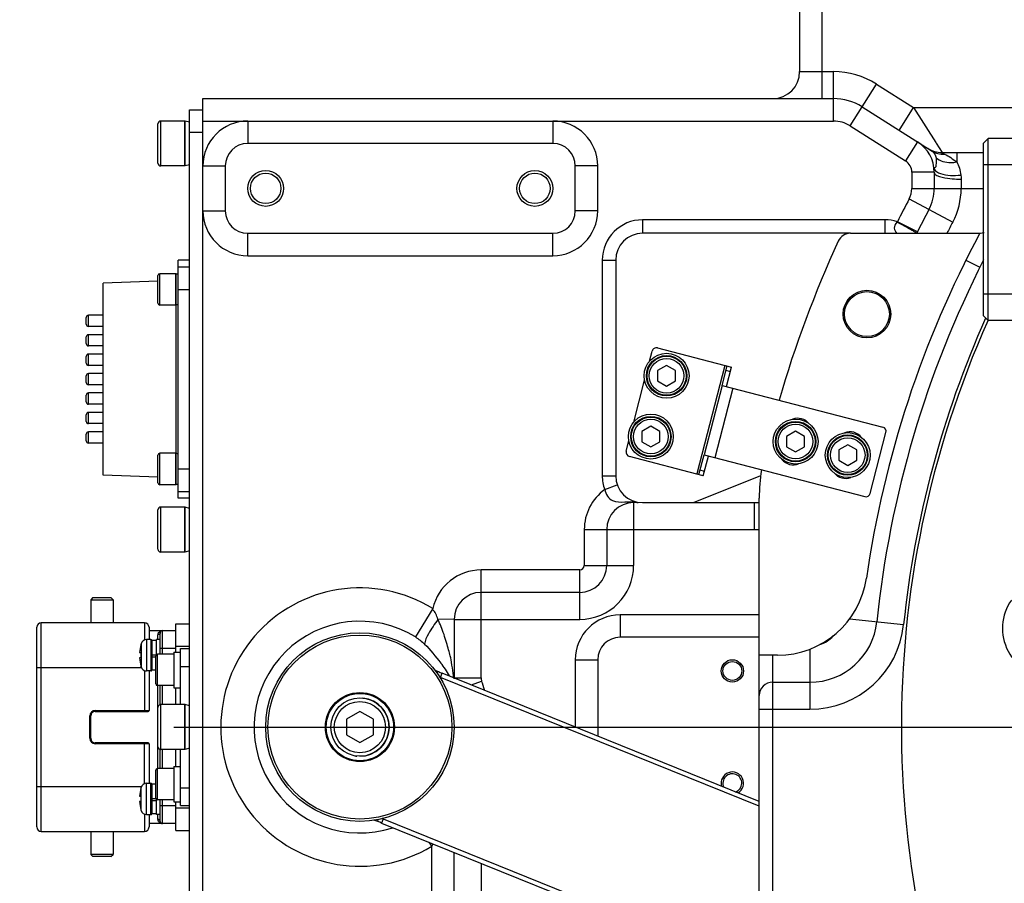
# Model space of a CAD drawing. Header units: millimetres. Extents: x 0 to 11890, y 0 to 8410.
# Tile 41 of 103: x 6691 to 6911, y 2234 to 2426. Entities that reach past the tile are written whole.
import ezdxf

# ---------------------------------------------------------------- set-up
doc = ezdxf.new("R2010")
doc.units = ezdxf.units.MM
doc.header["$LTSCALE"] = 653.95
doc.linetypes.add('CENTER', pattern=[0.6, 0.375, -0.075, 0.075, -0.075])
doc.layers.get('0').update_dxf_attribs({"linetype": 'CONTINUOUS'})
for name, color, linetype in [('304103000001_DXF_AXIS', 7, 'CONTINUOUS'), ('304103000003DXF_CONTINUOUS_LINE', 7, 'CONTINUOUS'), ('304103000004DXF_CONTINUOUS_LINE', 7, 'CONTINUOUS'), ('304103000006DXF_CONTINUOUS_LINE', 7, 'CONTINUOUS'), ('304104000035DXF_CONTINUOUS_LINE', 7, 'CONTINUOUS'), ('304105000026DXF_CONTINUOUS_LINE', 7, 'CONTINUOUS'), ('304105000031DXF_CONTINUOUS_LINE', 7, 'CONTINUOUS'), ('304105000035DXF_CONTINUOUS_LINE', 7, 'CONTINUOUS'), ('304105000036DXF_CONTINUOUS_LINE', 7, 'CONTINUOUS'), ('304105000039DXF_CONTINUOUS_LINE', 7, 'CONTINUOUS'), ('304105000042DXF_CONTINUOUS_LINE', 7, 'CONTINUOUS'), ('304105000436DXF_CONTINUOUS_LINE', 7, 'CONTINUOUS'), ('304106000002DXF_CONTINUOUS_LINE', 7, 'CONTINUOUS'), ('304110000233DXF_CONTINUOUS_LINE', 7, 'CONTINUOUS'), ('304110000234DXF_CONTINUOUS_LINE', 7, 'CONTINUOUS'), ('304304000001DXF_CONTINUOUS_LINE', 7, 'CONTINUOUS'), ('501023000016DXF_CONTINUOUS_LINE', 7, 'CONTINUOUS'), ('501023000020DXF_CONTINUOUS_LINE', 7, 'CONTINUOUS'), ('501023000021DXF_CONTINUOUS_LINE', 7, 'CONTINUOUS'), ('501023000033DXF_CONTINUOUS_LINE', 7, 'CONTINUOUS'), ('501023000078DXF_CONTINUOUS_LINE', 7, 'CONTINUOUS'), ('504001000006DXF_CONTINUOUS_LINE', 7, 'CONTINUOUS'), ('604006000001DXF_CONTINUOUS_LINE', 7, 'CONTINUOUS'), ('604006000002DXF_CONTINUOUS_LINE', 7, 'CONTINUOUS'), ('604006000004DXF_CONTINUOUS_LINE', 7, 'CONTINUOUS'), ('604006000006DXF_CONTINUOUS_LINE', 7, 'CONTINUOUS')]:
    doc.layers.add(name, color=color, linetype=linetype)

msp = doc.modelspace()

# ---------------------------------------------------------------- linework, layer by layer
at = {"color": 2, "linetype": 'Continuous'}
msp.add_circle((7110.316, 2268.777), 578.65, dxfattribs=at)
at = {"layer": '304103000001_DXF_AXIS', "color": 7, "linetype": 'CENTER'}
msp.add_line((6333.501, 2268.777), (8534.198, 2268.777), dxfattribs=at)
at = {"layer": '304103000003DXF_CONTINUOUS_LINE', "color": 9, "linetype": 'Continuous'}
for p, q in [((6784.504, 2280.772), (6784.701, 2281.195)), ((6785.265, 2279.86), (6785.64, 2280.788)), ((6856.316, 2251.154), (6785.265, 2279.86)), ((6771.351, 2248.219), (6771.195, 2247.768)), ((6772.529, 2248.336), (6772.154, 2247.409)), ((6772.529, 2248.336), (6856.46, 2214.426))]:
    msp.add_line(p, q, dxfattribs=at)
at = {"layer": '304103000003DXF_CONTINUOUS_LINE', "color": 7, "linetype": 'Continuous'}
for p, q in [((6856.316, 2252.232), (6785.64, 2280.788)), ((6772.154, 2247.409), (6856.569, 2213.303))]:
    msp.add_line(p, q, dxfattribs=at)
for centre, start, end in [((6793.132, 2299.331), 242.84165, 248), ((6764.662, 2228.865), 68, 73.27582)]:
    msp.add_arc(centre, 20, start, end, dxfattribs=at)
at = {"layer": '304103000003DXF_CONTINUOUS_LINE', "color": 9, "linetype": 'Continuous'}
for centre, start, end in [((6793.132, 2299.331), 247.47146, 248), ((6764.662, 2228.865), 68, 68.65449)]:
    msp.add_arc(centre, 21, start, end, dxfattribs=at)
at = {"layer": '304103000004DXF_CONTINUOUS_LINE', "color": 7, "linetype": 'Continuous'}
for p, q in [((6865.316, 2467.564), (6865.316, 2414.777)), ((6732.316, 2128.777), (6732.316, 2408.777)), ((6732.316, 2408.777), (6872.844, 2408.777)), ((6879.252, 2406.923), (6894.828, 2397.086)), ((6810.316, 2398.777), (6742.316, 2398.777)), ((6897.053, 2396.777), (6906.316, 2396.777)), ((6737.316, 2393.777), (6737.316, 2383.777)), ((6815.316, 2383.777), (6815.316, 2393.777)), ((6895.316, 2392.368), (6895.316, 2388.777)), ((6742.316, 2378.777), (6810.316, 2378.777)), ((6876.65, 2378.777), (6830.316, 2378.777)), ((6824.316, 2372.777), (6824.316, 2324.777)), ((6841.659, 2318.777), (6856.663, 2324.839)), ((6828.983, 2318.777), (6828.316, 2318.777)), ((6830.316, 2318.777), (6855.201, 2318.777)), ((6822.316, 2312.777), (6822.316, 2304.777)), ((6816.316, 2298.777), (6794.316, 2298.777)), ((6788.316, 2292.777), (6788.316, 2279.732)), ((6856.316, 2288.777), (6825.316, 2288.777)), ((6820.316, 2283.777), (6820.316, 2266.777)), ((6788.316, 2214.262), (6788.316, 2240.879))]:
    msp.add_line(p, q, dxfattribs=at)
at = {"layer": '304103000004DXF_CONTINUOUS_LINE', "color": 9, "linetype": 'Continuous'}
for p, q in [((6870.316, 2408.777), (6870.316, 2467.564)), ((6865.316, 2414.777), (6872.844, 2414.777)), ((6872.844, 2403.777), (6872.844, 2414.777)), ((6876.582, 2402.696), (6882.456, 2411.996)), ((6882.456, 2411.996), (6890.719, 2406.777)), ((6887.515, 2401.704), (6890.719, 2406.777)), ((6890.719, 2406.777), (6923.316, 2406.777)), ((6890.719, 2406.777), (6895.639, 2399.009)), ((6732.316, 2403.777), (6872.844, 2403.777)), ((6742.316, 2403.777), (6742.316, 2398.777)), ((6810.316, 2403.777), (6810.316, 2398.777)), ((6876.582, 2402.696), (6888.918, 2394.904)), ((6891.588, 2399.132), (6888.918, 2394.904)), ((6895.639, 2399.009), (6895.72, 2398.881)), ((6895.72, 2398.881), (6897.053, 2396.777)), ((6900.316, 2396.777), (6900.316, 2394.659)), ((6732.316, 2393.777), (6737.316, 2393.777)), ((6820.316, 2393.777), (6815.316, 2393.777)), ((6820.316, 2383.777), (6820.316, 2393.777)), ((6890.316, 2392.368), (6890.316, 2388.777)), ((6895.316, 2392.368), (6890.316, 2392.368)), ((6901.316, 2390.829), (6901.316, 2388.777)), ((6890.316, 2388.777), (6906.316, 2388.777)), ((6889.728, 2386.424), (6899.434, 2381.248)), ((6732.316, 2383.777), (6737.316, 2383.777)), ((6820.316, 2383.777), (6815.316, 2383.777)), ((6830.316, 2381.777), (6830.316, 2378.777)), ((6884.316, 2381.777), (6830.316, 2381.777)), ((6884.316, 2381.777), (6884.316, 2378.777)), ((6887.09, 2381.339), (6886.986, 2381.218)), ((6891.555, 2379.088), (6887.09, 2381.339)), ((6742.316, 2373.777), (6742.316, 2378.777)), ((6810.316, 2373.777), (6810.316, 2378.777)), ((6742.316, 2373.777), (6810.316, 2373.777)), ((6821.316, 2372.777), (6821.316, 2324.777)), ((6821.316, 2372.777), (6824.316, 2372.777)), ((6821.316, 2324.777), (6824.316, 2324.777)), ((6821.864, 2321.686), (6824.681, 2322.716)), ((6828.316, 2318.918), (6828.316, 2304.777)), ((6855.201, 2318.777), (6855.201, 2312.777)), ((6817.316, 2312.777), (6817.316, 2304.777)), ((6817.316, 2312.777), (6855.201, 2312.777)), ((6817.316, 2304.777), (6828.316, 2304.777)), ((6794.316, 2279.732), (6794.316, 2303.777)), ((6816.316, 2303.777), (6794.316, 2303.777)), ((6816.316, 2292.777), (6816.316, 2303.777)), ((6783.58, 2295.169), (6779.689, 2288.855)), ((6825.316, 2293.777), (6825.316, 2288.777)), ((6856.316, 2293.777), (6825.316, 2293.777)), ((6788.316, 2292.777), (6784.707, 2292.781)), ((6788.316, 2292.777), (6816.316, 2292.777)), ((6815.316, 2283.777), (6815.316, 2268.797)), ((6815.316, 2283.777), (6820.316, 2283.777)), ((6788.316, 2279.732), (6794.316, 2279.732)), ((6792.149, 2278.158), (6794.445, 2279.025)), ((6783.321, 2242.228), (6782.788, 2243.113)), ((6783.316, 2214.262), (6783.316, 2242.225)), ((6794.316, 2238.455), (6794.316, 2214.262))]:
    msp.add_line(p, q, dxfattribs=at)
for points in [[(6901.224, 2391.746), (6901.293, 2391.286), (6901.316, 2390.829)], [(6828.316, 2318.918), (6828.542, 2318.956), (6828.765, 2318.959)]]:
    msp.add_lwpolyline(points, dxfattribs=at)
at = {"layer": '304103000004DXF_CONTINUOUS_LINE', "color": 7, "linetype": 'Continuous'}
for centre, radius in [((6746.316, 2388.777), 4), ((6746.316, 2388.777), 3.4), ((6806.316, 2388.777), 4), ((6806.316, 2388.777), 3.4), ((6850.316, 2281.277), 2.5), ((6850.316, 2281.277), 2.1)]:
    msp.add_circle(centre, radius, dxfattribs=at)
for centre, radius, start, end in [((6859.316, 2414.777), 6, 270, 360), ((6872.844, 2396.777), 12, 57.72436, 90), ((6742.316, 2393.777), 5, 90, 180), ((6810.316, 2393.777), 5, 0, 90), ((6887.316, 2392.368), 8, 0, 57.72436), ((6897.053, 2402.777), 6, 237.72427, 269.99992), ((6885.316, 2388.777), 10, 331.92751, 360), ((6742.316, 2383.777), 5, 180, 270), ((6810.316, 2383.777), 5, 270, 360), ((7110.316, 2268.777), 245, 151.92751, 153.33134), ((6830.316, 2372.777), 6, 90, 180), ((6830.316, 2324.777), 6, 180, 270), ((6828.316, 2312.777), 6, 90, 180), ((6855.201, 2324.777), 6, 270, 280.73195), ((6816.316, 2304.777), 6, 270, 360), ((6794.316, 2292.777), 6, 90, 180), ((6767.316, 2268.777), 23.584, 58.35757, 288.07567), ((6825.316, 2283.777), 5, 90, 180), ((6767.316, 2268.777), 23, 29.88174, 38.36081), ((6850.316, 2256.277), 2.5, 300.39532, 195.32781), ((6850.316, 2256.277), 2.1, 290.38547, 204.73799)]:
    msp.add_arc(centre, radius, start, end, dxfattribs=at)
at = {"layer": '304103000004DXF_CONTINUOUS_LINE', "color": 9, "linetype": 'Continuous'}
for centre, radius, start, end in [((6872.844, 2396.777), 18, 57.72436, 90), ((6742.316, 2393.777), 10, 90, 180), ((6810.316, 2393.777), 10, 0, 90), ((6872.844, 2396.777), 7, 57.72436, 90), ((6887.316, 2392.368), 3, 0, 57.72436), ((6885.316, 2388.777), 5, 331.92751, 360), ((6885.316, 2388.777), 16, 331.92751, 360), ((7110.316, 2268.777), 250, 151.92751, 153.24045), ((6742.316, 2383.777), 10, 180, 270), ((6810.316, 2383.777), 10, 270, 360), ((6830.316, 2372.777), 9, 90, 180), ((6884.316, 2372.777), 9, 72.04771, 90), ((7110.316, 2268.777), 239, 151.92751, 152.5966), ((6830.316, 2324.777), 9, 180, 200.08864), ((6828.316, 2312.777), 11, 125.91524, 180), ((6830.29, 2332.793), 14.015, 261.90391, 265.94419), ((6855.201, 2324.777), 12, 270, 275.38063), ((6816.316, 2304.777), 12, 270, 360), ((6816.316, 2304.777), 1, 270, 360), ((6794.316, 2292.777), 11, 90, 167.44315), ((6767.316, 2268.777), 31, 58.35751, 301.07164), ((6825.316, 2283.777), 10, 90, 180), ((6796.316, 2279.732), 2, 180, 200.69354), ((6767.316, 2268.777), 29, 16.58941, 20.69354), ((6767.144, 2252.559), 19.191, 327.41912, 329.30472)]:
    msp.add_arc(centre, radius, start, end, dxfattribs=at)
for points in [[(6894.828, 2397.086), (6895.32, 2396.775), (6895.624, 2396.159), (6895.717, 2395.584)], [(6894.828, 2397.086), (6895.625, 2396.582), (6896.638, 2396.355), (6897.578, 2396.424)], [(6897.578, 2396.424), (6898.581, 2396.006), (6899.433, 2395.291), (6900.316, 2394.659)], [(6900.316, 2394.659), (6900.871, 2393.807), (6901.045, 2392.747), (6901.224, 2391.746)], [(6827.143, 2318.953), (6827.534, 2318.956), (6827.926, 2318.946), (6828.316, 2318.918)], [(6784.708, 2292.781), (6784.424, 2293.57), (6784.174, 2294.516), (6783.47, 2294.972)]]:
    msp.add_open_spline(points, degree=3, dxfattribs=at)
for points, knots in [([(6897.053, 2396.777), (6897.018, 2396.777), (6896.746, 2396.524), (6897.428, 2396.512), (6897.668, 2396.432)], [0, 0, 0, 0, 0.1197404, 1, 1, 1, 1]), ([(6895.717, 2395.584), (6895.807, 2395.037), (6895.664, 2394.392), (6895.681, 2393.348), (6895.257, 2393.347), (6895.264, 2393.285)], [0, 0, 0, 0, 0.6763154, 0.9229776, 1, 1, 1, 1]), ([(6895.717, 2395.584), (6896.61, 2394.863), (6898.31, 2394.442), (6899.883, 2394.586), (6900.316, 2394.659)], [0, 0, 0, 0, 0.7231572, 1, 1, 1, 1]), ([(6895.264, 2393.285), (6895.28, 2393.141), (6895.409, 2392.835), (6895.648, 2392.616), (6895.788, 2392.514)], [0, 0, 0, 0, 0.4552424, 1, 1, 1, 1]), ([(6895.316, 2392.368), (6895.316, 2391.679), (6898.204, 2390.977), (6899.894, 2390.829), (6901.316, 2390.829)], [0, 0, 0, 0, 0.3263553, 1, 1, 1, 1]), ([(6895.788, 2392.514), (6896.063, 2392.315), (6897.793, 2391.577), (6899.721, 2391.596), (6901.224, 2391.746)], [0, 0, 0, 0, 0.1835904, 1, 1, 1, 1]), ([(6886.986, 2381.218), (6886.672, 2380.86), (6886.116, 2379.963), (6886.664, 2379.063), (6886.971, 2378.76)], [0, 0, 0, 0, 0.5246522, 1, 1, 1, 1]), ([(6891.079, 2378.996), (6890.866, 2379.136), (6889.527, 2379.924), (6888.146, 2380.636), (6886.986, 2381.218)], [0, 0, 0, 0, 0.1640579, 1, 1, 1, 1]), ([(6891.379, 2378.756), (6891.363, 2378.795), (6891.251, 2378.874), (6891.151, 2378.948), (6891.079, 2378.996)], [0, 0, 0, 0, 0.32488, 1, 1, 1, 1]), ([(6821.864, 2321.686), (6822.066, 2320.698), (6823.319, 2318.729), (6825.426, 2318.905), (6826.336, 2318.934)], [0, 0, 0, 0, 0.5253272, 1, 1, 1, 1]), ([(6826.336, 2318.934), (6826.47, 2318.939), (6826.738, 2318.947), (6827.007, 2318.952), (6827.143, 2318.953)], [0, 0, 0, 0, 0.4953527, 1, 1, 1, 1]), ([(6784.709, 2292.778), (6783.939, 2291.757), (6782.795, 2290.018), (6781.793, 2288.082), (6781.705, 2287.26)], [0, 0, 0, 0, 0.607491, 1, 1, 1, 1]), ([(6788.316, 2279.732), (6788.36, 2278.77), (6787.724, 2283.867), (6787.142, 2285.704), (6786.096, 2289.543), (6785.221, 2291.687), (6784.707, 2292.781)], [0, 0, 0, 0, 0.2126209, 0.469935, 0.7329561, 1, 1, 1, 1])]:
    msp.add_open_spline(points, degree=3, knots=knots, dxfattribs=at)
at = {"layer": '304103000004DXF_CONTINUOUS_LINE', "color": 7, "linetype": 'Continuous'}
for points in [[(6779.689, 2288.855), (6780.418, 2288.405), (6781.083, 2287.85), (6781.705, 2287.26)], [(6781.705, 2287.26), (6783.052, 2285.983), (6784.199, 2284.507), (6785.351, 2283.051)]]:
    msp.add_open_spline(points, degree=3, dxfattribs=at)
at = {"layer": '304103000006DXF_CONTINUOUS_LINE', "color": 7, "linetype": 'Continuous'}
for p, q in [((6876.65, 2378.777), (6905.484, 2378.777)), ((6856.316, 2217.748), (6856.316, 2319.807)), ((6860.396, 2284.777), (6856.316, 2284.777)), ((6859.316, 2278.777), (6867.601, 2278.777))]:
    msp.add_line(p, q, dxfattribs=at)
at = {"layer": '304103000006DXF_CONTINUOUS_LINE', "color": 9, "linetype": 'Continuous'}
for p, q in [((6902.367, 2372.764), (6905.498, 2371.199)), ((6876.461, 2292.864), (6888.49, 2291.625)), ((6859.316, 2217.748), (6859.316, 2284.777)), ((6867.601, 2286.12), (6867.601, 2272.777)), ((6856.316, 2272.777), (6867.601, 2272.777))]:
    msp.add_line(p, q, dxfattribs=at)
at = {"layer": '304103000006DXF_CONTINUOUS_LINE', "color": 7, "linetype": 'Continuous'}
for radius in [5.3, 5]:
    msp.add_circle((6880.316, 2360.777), radius, dxfattribs=at)
for centre, radius, start, end in [((6876.65, 2375.777), 3, 90, 155.39612), ((7110.316, 2268.777), 232.5, 151.7631, 171.80317), ((6904.78, 2386.777), 8, 270.00117, 281.95545), ((7110.316, 2268.777), 260, 155.39612, 163.73577), ((7110.316, 2268.777), 229, 152.9715, 174.11921), ((6896.316, 2319.807), 40, 170.98423, 180), ((6860.396, 2304.777), 20, 270, 351.80317), ((6867.601, 2293.777), 15, 270, 354.11921), ((6859.316, 2275.777), 3, 90, 180)]:
    msp.add_arc(centre, radius, start, end, dxfattribs=at)
at = {"layer": '304103000006DXF_CONTINUOUS_LINE', "color": 9, "linetype": 'Continuous'}
for centre, radius, start, end in [((7110.316, 2268.777), 222.321, 155.94772, 204.87237), ((7110.316, 2268.777), 223, 155.89986, 174.11921), ((6867.601, 2293.777), 21, 270, 354.11921), ((6867.601, 2293.777), 7, 288.55776, 317.88895)]:
    msp.add_arc(centre, radius, start, end, dxfattribs=at)
at = {"layer": '304104000035DXF_CONTINUOUS_LINE', "color": 7, "linetype": 'Continuous'}
for radius in [21, 20.5, 7.7, 7.5]:
    msp.add_circle((6767.316, 2268.777), radius, dxfattribs=at)
at = {"layer": '304105000026DXF_CONTINUOUS_LINE', "color": 7, "linetype": 'Continuous'}
for p, q in [((6729.316, 2131.277), (6729.316, 2406.277)), ((6729.316, 2406.277), (6732.316, 2406.277))]:
    msp.add_line(p, q, dxfattribs=at)
at = {"layer": '304105000026DXF_CONTINUOUS_LINE', "color": 9, "linetype": 'Continuous'}
msp.add_line((6729.316, 2401.277), (6732.316, 2401.277), dxfattribs=at)
at = {"layer": '304105000031DXF_CONTINUOUS_LINE', "color": 7, "linetype": 'Continuous'}
for p, q in [((6725.816, 2285.455), (6725.816, 2277.555)), ((6725.816, 2285.455), (6727.316, 2285.455)), ((6725.816, 2277.555), (6727.316, 2277.555)), ((6725.816, 2259.999), (6725.816, 2252.099)), ((6725.816, 2259.999), (6727.316, 2259.999)), ((6725.816, 2252.099), (6727.316, 2252.099))]:
    msp.add_line(p, q, dxfattribs=at)
at = {"layer": '304105000035DXF_CONTINUOUS_LINE', "color": 7, "linetype": 'Continuous'}
msp.add_arc((6921.523, 2290.777), 11, 145, 270, dxfattribs=at)
at = {"layer": '304105000036DXF_CONTINUOUS_LINE', "color": 7, "linetype": 'Continuous'}
for p, q in [((6726.816, 2371.277), (6726.816, 2372.777)), ((6729.316, 2372.777), (6726.816, 2372.777)), ((6726.816, 2319.777), (6726.816, 2321.277)), ((6729.316, 2319.777), (6726.816, 2319.777))]:
    msp.add_line(p, q, dxfattribs=at)
at = {"layer": '304105000039DXF_CONTINUOUS_LINE', "color": 7, "linetype": 'Continuous'}
for p, q in [((6848.015, 2344.876), (6844.009, 2329.386)), ((6848.015, 2344.876), (6883.837, 2335.612)), ((6881.049, 2320.839), (6884.554, 2334.393)), ((6844.009, 2329.386), (6879.831, 2320.122))]:
    msp.add_line(p, q, dxfattribs=at)
at = {"layer": '304105000039DXF_CONTINUOUS_LINE', "color": 9, "linetype": 'Continuous'}
msp.add_line((6850.436, 2344.25), (6846.429, 2328.76), dxfattribs=at)
at = {"layer": '304105000039DXF_CONTINUOUS_LINE', "color": 7, "linetype": 'Continuous'}
for centre, radius, start, end in [((6864.908, 2334.31), 3.25, 38.8405, 111.49669), ((6883.586, 2334.644), 1, 345.5, 75.5), ((6876.525, 2331.305), 3.25, 38.8405, 111.49669), ((6863.906, 2330.437), 3.25, 218.8405, 291.49669), ((6875.524, 2327.433), 3.25, 218.8405, 291.49669), ((6880.081, 2321.09), 1, 255.5, 345.5)]:
    msp.add_arc(centre, radius, start, end, dxfattribs=at)
at = {"layer": '304105000042DXF_CONTINUOUS_LINE', "color": 7, "linetype": 'Continuous'}
for p, q in [((6727.316, 2273.777), (6727.316, 2286.277)), ((6727.316, 2286.277), (6729.316, 2286.277)), ((6727.316, 2251.277), (6727.316, 2263.777)), ((6727.316, 2251.277), (6729.316, 2251.277))]:
    msp.add_line(p, q, dxfattribs=at)
at = {"layer": '304105000042DXF_CONTINUOUS_LINE', "color": 9, "linetype": 'Continuous'}
for p, q in [((6727.316, 2282.277), (6729.316, 2282.277)), ((6727.316, 2255.277), (6729.316, 2255.277))]:
    msp.add_line(p, q, dxfattribs=at)
at = {"layer": '304105000436DXF_CONTINUOUS_LINE', "color": 7, "linetype": 'Continuous'}
for p, q in [((6831.85, 2350.266), (6832.433, 2352.521)), ((6833.651, 2353.239), (6850.11, 2348.982)), ((6848.015, 2344.876), (6849.142, 2349.233)), ((6848.983, 2344.626), (6850.11, 2348.982)), ((6828.344, 2336.712), (6830.767, 2346.08)), ((6826.674, 2330.254), (6827.262, 2332.526)), ((6843.85, 2324.779), (6827.392, 2329.035)), ((6842.882, 2325.029), (6844.009, 2329.386)), ((6843.85, 2324.779), (6844.977, 2329.135))]:
    msp.add_line(p, q, dxfattribs=at)
at = {"layer": '304105000436DXF_CONTINUOUS_LINE', "color": 9, "linetype": 'Continuous'}
for p, q in [((6848.658, 2349.358), (6842.398, 2325.154)), ((6848.891, 2348.265), (6849.86, 2348.014)), ((6844.101, 2325.747), (6843.133, 2325.997))]:
    msp.add_line(p, q, dxfattribs=at)
at = {"layer": '304105000436DXF_CONTINUOUS_LINE', "color": 7, "linetype": 'Continuous'}
for centre, start, end in [((6833.401, 2352.271), 75.5, 165.5), ((6827.642, 2330.003), 165.5, 255.5)]:
    msp.add_arc(centre, 1, start, end, dxfattribs=at)
at = {"layer": '304106000002DXF_CONTINUOUS_LINE', "color": 7, "linetype": 'Continuous'}
for p, q in [((6695.316, 2246.527), (6695.316, 2291.027)), ((6719.316, 2292.027), (6696.316, 2292.027)), ((6720.316, 2291.027), (6720.316, 2288.277)), ((6720.316, 2281.277), (6720.316, 2272.477)), ((6707.316, 2266.277), (6707.316, 2271.277)), ((6708.316, 2272.277), (6720.116, 2272.277)), ((6720.116, 2265.277), (6708.316, 2265.277)), ((6720.316, 2265.077), (6720.316, 2256.277)), ((6720.316, 2249.277), (6720.316, 2246.527)), ((6696.316, 2245.527), (6719.316, 2245.527))]:
    msp.add_line(p, q, dxfattribs=at)
at = {"layer": '304106000002DXF_CONTINUOUS_LINE', "color": 9, "linetype": 'Continuous'}
for p, q in [((6696.316, 2245.527), (6696.316, 2292.027)), ((6719.316, 2292.027), (6719.316, 2288.179)), ((6695.316, 2282.027), (6718.628, 2282.027)), ((6719.316, 2281.375), (6719.316, 2272.277)), ((6707.116, 2266.277), (6707.116, 2271.277)), ((6707.116, 2271.277), (6707.316, 2271.277)), ((6708.316, 2272.477), (6708.316, 2272.277)), ((6708.316, 2272.477), (6720.316, 2272.477)), ((6707.116, 2266.277), (6707.316, 2266.277)), ((6708.316, 2265.077), (6708.316, 2265.277)), ((6720.316, 2265.077), (6708.316, 2265.077)), ((6719.316, 2256.179), (6719.316, 2265.277)), ((6695.316, 2255.527), (6718.628, 2255.527)), ((6719.316, 2249.375), (6719.316, 2245.527))]:
    msp.add_line(p, q, dxfattribs=at)
at = {"layer": '304106000002DXF_CONTINUOUS_LINE', "color": 7, "linetype": 'Continuous'}
for centre, radius, start, end in [((6696.316, 2291.027), 1, 90, 180), ((6719.316, 2291.027), 1, 0, 90), ((6708.316, 2271.277), 1, 90, 180), ((6720.116, 2272.477), 0.2, 270, 360), ((6708.316, 2266.277), 1, 180, 270), ((6720.116, 2265.077), 0.2, 0, 90), ((6696.316, 2246.527), 1, 180, 270), ((6719.316, 2246.527), 1, 270, 360)]:
    msp.add_arc(centre, radius, start, end, dxfattribs=at)
at = {"layer": '304106000002DXF_CONTINUOUS_LINE', "color": 9, "linetype": 'Continuous'}
for centre, start, end in [((6708.316, 2271.277), 90, 180), ((6708.316, 2266.277), 180, 270)]:
    msp.add_arc(centre, 1.2, start, end, dxfattribs=at)
at = {"layer": '304110000233DXF_CONTINUOUS_LINE', "color": 7, "linetype": 'Continuous'}
for p, q in [((6726.816, 2321.277), (6726.816, 2371.277)), ((6726.816, 2371.277), (6729.316, 2371.277)), ((6722.316, 2368.12), (6710.116, 2367.694)), ((6710.116, 2324.86), (6710.116, 2367.694)), ((6706.316, 2358.518), (6706.316, 2360.017)), ((6710.116, 2360.518), (6706.816, 2360.518)), ((6710.116, 2358.018), (6706.816, 2358.018)), ((6706.316, 2354.187), (6706.316, 2355.687)), ((6710.116, 2356.187), (6706.816, 2356.187)), ((6710.116, 2353.687), (6706.816, 2353.687)), ((6706.316, 2349.857), (6706.316, 2351.357)), ((6710.116, 2351.857), (6706.816, 2351.857)), ((6710.116, 2349.357), (6706.816, 2349.357)), ((6706.316, 2345.527), (6706.316, 2347.027)), ((6710.116, 2347.527), (6706.816, 2347.527)), ((6710.116, 2345.027), (6706.816, 2345.027)), ((6706.316, 2341.197), (6706.316, 2342.697)), ((6710.116, 2343.197), (6706.816, 2343.197)), ((6710.116, 2340.697), (6706.816, 2340.697)), ((6706.316, 2336.867), (6706.316, 2338.367)), ((6710.116, 2338.867), (6706.816, 2338.867)), ((6710.116, 2336.367), (6706.816, 2336.367)), ((6706.316, 2332.537), (6706.316, 2334.037)), ((6710.116, 2334.537), (6706.816, 2334.537)), ((6710.116, 2332.037), (6706.816, 2332.037)), ((6722.316, 2324.434), (6710.116, 2324.86)), ((6726.816, 2321.277), (6729.316, 2321.277))]:
    msp.add_line(p, q, dxfattribs=at)
at = {"layer": '304110000233DXF_CONTINUOUS_LINE', "color": 9, "linetype": 'Continuous'}
for p, q in [((6726.816, 2366.277), (6729.316, 2366.277)), ((6726.334, 2329.709), (6726.334, 2362.845)), ((6706.816, 2358.018), (6706.816, 2360.518)), ((6706.816, 2353.687), (6706.816, 2356.187)), ((6706.816, 2349.357), (6706.816, 2351.857)), ((6706.816, 2345.027), (6706.816, 2347.527)), ((6706.816, 2340.697), (6706.816, 2343.197)), ((6706.816, 2336.367), (6706.816, 2338.867)), ((6706.816, 2332.037), (6706.816, 2334.537)), ((6726.816, 2326.277), (6729.316, 2326.277))]:
    msp.add_line(p, q, dxfattribs=at)
at = {"layer": '304110000233DXF_CONTINUOUS_LINE', "color": 7, "linetype": 'Continuous'}
for centre, start, end in [((6706.816, 2360.017), 90, 180.0001), ((6706.816, 2358.518), 179.9999, 270), ((6706.816, 2355.687), 90, 180.0001), ((6706.816, 2354.187), 179.9999, 270), ((6706.816, 2351.357), 90, 180.0001), ((6706.816, 2349.857), 179.9999, 270), ((6706.816, 2347.027), 90, 180.0001), ((6706.816, 2345.527), 179.9999, 270), ((6706.816, 2342.697), 90, 180.0001), ((6706.816, 2341.197), 179.9999, 270), ((6706.816, 2338.367), 90, 180.0001), ((6706.816, 2336.867), 179.9999, 270), ((6706.816, 2334.037), 90, 180.0001), ((6706.816, 2332.537), 179.9999, 270)]:
    msp.add_arc(centre, 0.5, start, end, dxfattribs=at)
at = {"layer": '304110000234DXF_CONTINUOUS_LINE', "color": 7, "linetype": 'Continuous'}
for p, q in [((6707.816, 2297.627), (6707.316, 2297.127)), ((6707.816, 2297.627), (6711.816, 2297.627)), ((6711.816, 2297.627), (6712.316, 2297.127)), ((6707.316, 2297.127), (6707.316, 2292.027)), ((6707.316, 2297.127), (6712.316, 2297.127)), ((6712.316, 2297.127), (6712.316, 2292.027)), ((6726.316, 2285.455), (6726.316, 2291.777)), ((6726.316, 2291.777), (6729.316, 2291.777)), ((6720.316, 2290.277), (6726.316, 2290.277)), ((6722.816, 2285.005), (6722.816, 2289.777)), ((6718.542, 2287.349), (6718.492, 2287.177)), ((6718.492, 2287.177), (6718.513, 2287.177)), ((6720.716, 2288.277), (6719.787, 2288.277)), ((6720.916, 2288.077), (6720.916, 2281.477)), ((6722.016, 2288.077), (6720.916, 2288.077)), ((6722.016, 2284.951), (6722.016, 2288.277)), ((6722.816, 2288.277), (6722.016, 2288.277)), ((6718.206, 2285.377), (6718.513, 2285.377)), ((6721.858, 2284.777), (6720.916, 2284.777)), ((6721.816, 2284.385), (6720.916, 2284.385)), ((6718.513, 2284.177), (6718.206, 2284.177)), ((6718.542, 2282.206), (6718.492, 2282.377)), ((6718.513, 2282.377), (6718.492, 2282.377)), ((6720.716, 2281.277), (6719.787, 2281.277)), ((6721.816, 2281.477), (6720.916, 2281.477)), ((6722.816, 2273.777), (6722.816, 2278.005)), ((6726.316, 2273.777), (6726.316, 2277.555)), ((6722.816, 2259.549), (6722.816, 2263.777)), ((6726.316, 2259.999), (6726.316, 2263.777)), ((6719.787, 2256.277), (6720.716, 2256.277)), ((6720.916, 2256.077), (6720.916, 2249.477)), ((6721.816, 2256.077), (6720.916, 2256.077)), ((6718.492, 2255.177), (6718.542, 2255.349)), ((6718.492, 2255.177), (6718.513, 2255.177)), ((6718.206, 2253.377), (6718.513, 2253.377)), ((6718.513, 2252.177), (6718.206, 2252.177)), ((6721.858, 2252.777), (6720.916, 2252.777)), ((6722.016, 2252.385), (6720.916, 2252.385)), ((6722.016, 2249.277), (6722.016, 2252.603)), ((6722.816, 2247.777), (6722.816, 2252.549)), ((6726.316, 2245.777), (6726.316, 2252.099)), ((6718.492, 2250.377), (6718.542, 2250.206)), ((6718.513, 2250.377), (6718.492, 2250.377)), ((6719.787, 2249.277), (6720.716, 2249.277)), ((6722.016, 2249.477), (6720.916, 2249.477)), ((6722.816, 2249.277), (6722.016, 2249.277)), ((6726.316, 2247.277), (6720.316, 2247.277)), ((6707.316, 2245.527), (6707.316, 2240.427)), ((6712.316, 2245.527), (6712.316, 2240.427)), ((6726.316, 2245.777), (6729.316, 2245.777)), ((6707.816, 2239.927), (6707.316, 2240.427)), ((6712.316, 2240.427), (6707.316, 2240.427)), ((6711.816, 2239.927), (6712.316, 2240.427)), ((6711.816, 2239.927), (6707.816, 2239.927))]:
    msp.add_line(p, q, dxfattribs=at)
at = {"layer": '304110000234DXF_CONTINUOUS_LINE', "color": 9, "linetype": 'Continuous'}
for p, q in [((6722.316, 2288.277), (6722.316, 2289.354)), ((6723.316, 2285.005), (6723.316, 2290.277)), ((6718.542, 2287.349), (6718.542, 2282.206)), ((6719.787, 2288.277), (6719.787, 2281.277)), ((6720.716, 2288.277), (6720.716, 2281.277)), ((6726.316, 2286.777), (6729.316, 2286.777)), ((6726.316, 2286.277), (6722.816, 2286.277)), ((6722.316, 2273.177), (6722.316, 2278.005)), ((6723.316, 2273.777), (6723.316, 2278.005)), ((6722.316, 2259.549), (6722.316, 2264.377)), ((6723.316, 2259.549), (6723.316, 2263.777)), ((6719.787, 2249.277), (6719.787, 2256.277)), ((6720.716, 2249.277), (6720.716, 2256.277)), ((6718.542, 2250.206), (6718.542, 2255.349)), ((6723.316, 2247.277), (6723.316, 2252.549)), ((6722.316, 2248.2), (6722.316, 2249.277)), ((6722.816, 2251.277), (6726.316, 2251.277)), ((6726.316, 2250.777), (6729.316, 2250.777))]:
    msp.add_line(p, q, dxfattribs=at)
at = {"layer": '304110000234DXF_CONTINUOUS_LINE', "color": 7, "linetype": 'Continuous'}
for centre, radius, start, end in [((6723.316, 2289.777), 0.5, 90, 180), ((6727.166, 2284.777), 8.98, 164.49864, 176.16891), ((6719.787, 2286.977), 1.3, 90, 163.39846), ((6720.716, 2288.077), 0.2, 0, 90), ((6727.166, 2284.777), 8.674, 176.0336, 183.9664), ((6727.166, 2284.777), 8.98, 183.83109, 195.50136), ((6719.787, 2282.577), 1.3, 196.60154, 270), ((6720.716, 2281.477), 0.2, 270, 360), ((6719.787, 2254.977), 1.3, 90, 163.3985), ((6720.716, 2256.077), 0.2, 0, 90), ((6727.166, 2252.777), 8.98, 164.49864, 176.16891), ((6727.166, 2252.777), 8.98, 183.83109, 195.50136), ((6727.166, 2252.777), 8.674, 176.0336, 183.9664), ((6719.787, 2250.577), 1.3, 196.6015, 270), ((6720.716, 2249.477), 0.2, 270, 360), ((6723.316, 2247.777), 0.5, 180, 270)]:
    msp.add_arc(centre, radius, start, end, dxfattribs=at)
at = {"layer": '304110000234DXF_CONTINUOUS_LINE', "color": 9, "linetype": 'Continuous'}
for points, knots in [([(6722.316, 2289.354), (6722.316, 2289.424), (6722.347, 2289.675), (6722.492, 2289.905), (6722.629, 2290.024)], [0, 0, 0, 0, 0.2787855, 1, 1, 1, 1]), ([(6722.816, 2289.777), (6722.816, 2289.666), (6722.689, 2289.427), (6722.441, 2289.354), (6722.316, 2289.354)], [0, 0, 0, 0, 0.4706394, 1, 1, 1, 1]), ([(6722.816, 2247.777), (6722.816, 2247.888), (6722.689, 2248.127), (6722.441, 2248.2), (6722.316, 2248.2)], [0, 0, 0, 0, 0.4706398, 1, 1, 1, 1]), ([(6722.626, 2247.532), (6722.491, 2247.651), (6722.346, 2247.88), (6722.316, 2248.13), (6722.316, 2248.2)], [0, 0, 0, 0, 0.7212922, 1, 1, 1, 1])]:
    msp.add_open_spline(points, degree=3, knots=knots, dxfattribs=at)
for points in [[(6722.629, 2290.024), (6722.812, 2290.185), (6723.072, 2290.277), (6723.316, 2290.277)], [(6723.316, 2247.277), (6723.071, 2247.277), (6722.811, 2247.37), (6722.626, 2247.532)]]:
    msp.add_open_spline(points, degree=3, dxfattribs=at)
at = {"layer": '304304000001DXF_CONTINUOUS_LINE', "color": 7, "linetype": 'Continuous'}
for p, q in [((6906.316, 2360.38), (6906.316, 2398.877)), ((6906.317, 2398.878), (6907.317, 2399.878)), ((6907.316, 2359.378), (6907.316, 2399.878)), ((6923.316, 2399.878), (6907.316, 2399.878)), ((6906.317, 2360.379), (6907.317, 2359.379)), ((6923.316, 2359.378), (6907.316, 2359.378))]:
    msp.add_line(p, q, dxfattribs=at)
at = {"layer": '304304000001DXF_CONTINUOUS_LINE', "color": 2, "linetype": 'Continuous'}
for p, q in [((6923.316, 2394.028), (6906.316, 2394.028)), ((6923.316, 2365.228), (6906.316, 2365.228))]:
    msp.add_line(p, q, dxfattribs=at)
at = {"layer": '501023000016DXF_CONTINUOUS_LINE', "color": 7, "linetype": 'Continuous'}
for p, q in [((6722.316, 2363.177), (6722.316, 2369.377)), ((6726.316, 2369.777), (6722.716, 2369.777)), ((6726.316, 2362.777), (6726.316, 2369.777)), ((6726.316, 2362.777), (6722.716, 2362.777)), ((6722.316, 2323.177), (6722.316, 2329.377)), ((6726.316, 2329.777), (6722.716, 2329.777)), ((6726.316, 2322.777), (6726.316, 2329.777)), ((6726.316, 2322.777), (6722.716, 2322.777))]:
    msp.add_line(p, q, dxfattribs=at)
at = {"layer": '501023000016DXF_CONTINUOUS_LINE', "color": 9, "linetype": 'Continuous'}
for p, q in [((6722.716, 2362.777), (6722.716, 2369.777)), ((6722.716, 2322.777), (6722.716, 2329.777))]:
    msp.add_line(p, q, dxfattribs=at)
at = {"layer": '501023000016DXF_CONTINUOUS_LINE', "color": 7, "linetype": 'Continuous'}
for centre, start, end in [((6722.716, 2369.377), 90, 180), ((6722.716, 2363.177), 180, 270), ((6722.716, 2329.377), 90, 180), ((6722.716, 2323.177), 180, 270)]:
    msp.add_arc(centre, 0.4, start, end, dxfattribs=at)
at = {"layer": '501023000020DXF_CONTINUOUS_LINE', "color": 7, "linetype": 'Continuous'}
for p, q in [((6721.816, 2278.405), (6721.816, 2284.605)), ((6725.816, 2285.005), (6722.216, 2285.005)), ((6725.816, 2278.005), (6722.216, 2278.005)), ((6721.816, 2252.949), (6721.816, 2259.149)), ((6725.816, 2259.549), (6722.216, 2259.549)), ((6725.816, 2252.549), (6722.216, 2252.549))]:
    msp.add_line(p, q, dxfattribs=at)
at = {"layer": '501023000020DXF_CONTINUOUS_LINE', "color": 9, "linetype": 'Continuous'}
for p, q in [((6722.216, 2278.005), (6722.216, 2285.005)), ((6722.216, 2252.549), (6722.216, 2259.549))]:
    msp.add_line(p, q, dxfattribs=at)
at = {"layer": '501023000020DXF_CONTINUOUS_LINE', "color": 7, "linetype": 'Continuous'}
for centre, start, end in [((6722.216, 2284.605), 90, 180), ((6722.216, 2278.405), 180, 270), ((6722.216, 2259.149), 90, 180), ((6722.216, 2252.949), 180, 270)]:
    msp.add_arc(centre, 0.4, start, end, dxfattribs=at)
at = {"layer": '501023000021DXF_CONTINUOUS_LINE', "color": 7, "linetype": 'Continuous'}
for p, q in [((6835.663, 2349.347), (6833.663, 2348.192)), ((6833.663, 2348.192), (6833.663, 2345.883)), ((6837.663, 2348.192), (6835.663, 2349.347)), ((6837.663, 2345.883), (6837.663, 2348.192)), ((6833.663, 2345.883), (6835.663, 2344.728)), ((6835.663, 2344.728), (6837.663, 2345.883)), ((6832.158, 2335.793), (6830.158, 2334.638)), ((6834.158, 2334.638), (6832.158, 2335.793)), ((6830.158, 2334.638), (6830.158, 2332.329)), ((6834.158, 2332.329), (6834.158, 2334.638)), ((6864.407, 2334.683), (6862.407, 2333.528)), ((6862.407, 2333.528), (6862.407, 2331.219)), ((6866.407, 2333.528), (6864.407, 2334.683)), ((6866.407, 2331.219), (6866.407, 2333.528)), ((6830.158, 2332.329), (6832.158, 2331.174)), ((6832.158, 2331.174), (6834.158, 2332.329)), ((6862.407, 2331.219), (6864.407, 2330.064)), ((6864.407, 2330.064), (6866.407, 2331.219)), ((6876.025, 2331.678), (6874.025, 2330.524)), ((6874.025, 2330.524), (6874.025, 2328.214)), ((6878.025, 2330.524), (6876.025, 2331.678)), ((6878.025, 2328.214), (6878.025, 2330.524)), ((6874.025, 2328.214), (6876.025, 2327.06)), ((6876.025, 2327.06), (6878.025, 2328.214))]:
    msp.add_line(p, q, dxfattribs=at)
for centre in [(6835.663, 2347.038), (6832.158, 2333.484), (6864.407, 2332.374), (6876.025, 2329.369)]:
    msp.add_circle(centre, 4.36, dxfattribs=at)
at = {"layer": '501023000021DXF_CONTINUOUS_LINE', "color": 9, "linetype": 'Continuous'}
for centre in [(6835.663, 2347.038), (6832.158, 2333.484), (6864.407, 2332.374), (6876.025, 2329.369)]:
    msp.add_circle(centre, 3.86, dxfattribs=at)
at = {"layer": '501023000033DXF_CONTINUOUS_LINE', "color": 7, "linetype": 'Continuous'}
for p, q in [((6767.316, 2272.241), (6764.316, 2270.509)), ((6770.316, 2270.509), (6767.316, 2272.241)), ((6764.316, 2270.509), (6764.316, 2267.045)), ((6770.316, 2267.045), (6770.316, 2270.509)), ((6764.316, 2267.045), (6767.316, 2265.313)), ((6767.316, 2265.313), (6770.316, 2267.045))]:
    msp.add_line(p, q, dxfattribs=at)
msp.add_circle((6767.316, 2268.777), 6.5, dxfattribs=at)
at = {"layer": '501023000033DXF_CONTINUOUS_LINE', "color": 9, "linetype": 'Continuous'}
msp.add_circle((6767.316, 2268.777), 5.7, dxfattribs=at)
at = {"layer": '501023000078DXF_CONTINUOUS_LINE', "color": 7, "linetype": 'Continuous'}
for p, q in [((6722.316, 2394.377), (6722.316, 2403.177)), ((6728.316, 2403.777), (6722.916, 2403.777)), ((6728.316, 2393.777), (6728.316, 2403.777)), ((6728.316, 2393.777), (6722.916, 2393.777)), ((6728.316, 2317.777), (6722.916, 2317.777)), ((6728.316, 2307.777), (6728.316, 2317.777)), ((6722.316, 2308.377), (6722.316, 2317.177)), ((6728.316, 2307.777), (6722.916, 2307.777)), ((6728.316, 2273.777), (6722.916, 2273.777)), ((6728.316, 2263.777), (6728.316, 2273.777)), ((6722.316, 2264.377), (6722.316, 2273.177)), ((6728.316, 2263.777), (6722.916, 2263.777))]:
    msp.add_line(p, q, dxfattribs=at)
at = {"layer": '501023000078DXF_CONTINUOUS_LINE', "color": 9, "linetype": 'Continuous'}
for p, q in [((6722.916, 2393.777), (6722.916, 2403.777)), ((6722.916, 2307.777), (6722.916, 2317.777)), ((6722.916, 2263.777), (6722.916, 2273.777))]:
    msp.add_line(p, q, dxfattribs=at)
at = {"layer": '501023000078DXF_CONTINUOUS_LINE', "color": 7, "linetype": 'Continuous'}
for centre, start, end in [((6722.916, 2403.177), 90, 180), ((6722.916, 2394.377), 180, 270), ((6722.916, 2317.177), 90, 180), ((6722.916, 2308.377), 180, 270), ((6722.916, 2273.177), 90, 180), ((6722.916, 2264.377), 180, 270)]:
    msp.add_arc(centre, 0.6, start, end, dxfattribs=at)
at = {"layer": '504001000006DXF_CONTINUOUS_LINE', "color": 7, "linetype": 'Continuous'}
for centre in [(6835.663, 2347.038), (6832.158, 2333.484), (6864.407, 2332.374), (6876.025, 2329.369)]:
    msp.add_circle(centre, 5, dxfattribs=at)
at = {"layer": '604006000001DXF_CONTINUOUS_LINE', "color": 7, "linetype": 'Continuous'}
for p, q in [((6726.367, 2369.777), (6726.316, 2369.674)), ((6726.367, 2362.777), (6726.367, 2369.777)), ((6726.816, 2369.558), (6726.367, 2369.777)), ((6726.367, 2362.777), (6726.316, 2362.881)), ((6726.816, 2362.996), (6726.367, 2362.777)), ((6726.367, 2329.777), (6726.316, 2329.674)), ((6726.367, 2322.777), (6726.367, 2329.777)), ((6726.816, 2329.558), (6726.367, 2329.777)), ((6726.367, 2322.777), (6726.316, 2322.881)), ((6726.816, 2322.996), (6726.367, 2322.777))]:
    msp.add_line(p, q, dxfattribs=at)
at = {"layer": '604006000002DXF_CONTINUOUS_LINE', "color": 7, "linetype": 'Continuous'}
for centre in [(6835.663, 2347.038), (6832.158, 2333.484), (6864.407, 2332.374), (6876.025, 2329.369)]:
    msp.add_circle(centre, 4.5, dxfattribs=at)
at = {"layer": '604006000004DXF_CONTINUOUS_LINE', "color": 7, "linetype": 'Continuous'}
for start, end in [(270, 84.25697), (260.2553, 264.25697)]:
    msp.add_arc((6767.316, 2268.777), 6.5, start, end, dxfattribs=at)
at = {"layer": '604006000006DXF_CONTINUOUS_LINE', "color": 7, "linetype": 'Continuous'}
for p, q in [((6728.356, 2403.777), (6728.316, 2403.641)), ((6728.356, 2393.777), (6728.356, 2403.777)), ((6729.316, 2403.5), (6728.356, 2403.777)), ((6729.316, 2394.054), (6728.356, 2393.777)), ((6728.356, 2393.777), (6728.316, 2393.913)), ((6728.356, 2317.777), (6728.316, 2317.641)), ((6728.356, 2307.777), (6728.356, 2317.777)), ((6729.316, 2317.5), (6728.356, 2317.777)), ((6728.356, 2307.777), (6728.316, 2307.913)), ((6729.316, 2308.054), (6728.356, 2307.777)), ((6728.356, 2273.777), (6728.316, 2273.641)), ((6728.356, 2263.777), (6728.356, 2273.777)), ((6729.316, 2273.5), (6728.356, 2273.777)), ((6728.356, 2263.777), (6728.316, 2263.913)), ((6729.316, 2264.054), (6728.356, 2263.777))]:
    msp.add_line(p, q, dxfattribs=at)

doc.saveas('drawing.dxf')
